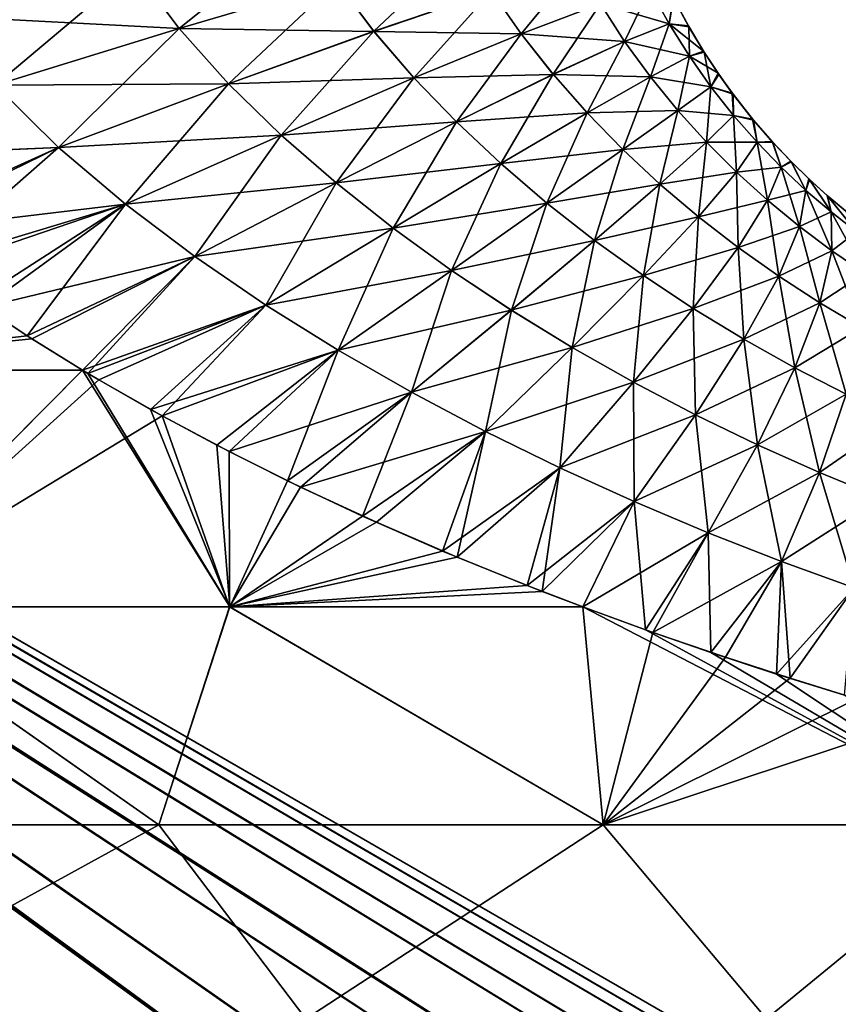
# Model space of a CAD drawing. Header units: metres. Extents: x -31 to 116, y -82 to 82.
# Tile 19 of 256: x 5.51 to 8.02, y -63.92 to -60.9. Entities that reach past the tile are written whole.
import ezdxf

# ---------------------------------------------------------------- set-up
doc = ezdxf.new("R2010")
doc.units = ezdxf.units.M
doc.layers.add('solid_80000000GA_10_1', color=7, linetype='CONTINUOUS')

msp = doc.modelspace()

# ---------------------------------------------------------------- linework, layer by layer
at = {"layer": 'solid_80000000GA_10_1'}
for points in [[(9.311148, -65, 0.267873), (0.283166, -59.787411, 0.043632), (0.282783, -59.785282, 0.003692)], [(9.311148, -65, 0.267873), (0.282783, -59.785282, 0.003692), (0.283044, -59.786739, -0.036404)], [(9.238417, -65, -1.19201), (0.283044, -59.786739, -0.036404), (0.283917, -59.791615, -0.075673)], [(9.238417, -65, -1.19201), (9.311148, -65, 0.267873), (0.283044, -59.786739, -0.036404)], [(9.154608, -65, 1.721159), (0.284129, -59.792816, 0.082672), (0.283166, -59.787411, 0.043632)], [(9.311148, -65, 0.267873), (9.154608, -65, 1.721159), (0.283166, -59.787411, 0.043632)], [(8.938205, -65, -2.622541), (0.283917, -59.791615, -0.075673), (0.285257, -59.799259, -0.113568)], [(8.938205, -65, -2.622541), (9.238417, -65, -1.19201), (0.283917, -59.791615, -0.075673)], [(8.772651, -65, 3.132065), (0.285533, -59.80088, 0.120461), (0.284129, -59.792816, 0.082672)], [(9.154608, -65, 1.721159), (8.772651, -65, 3.132065), (0.284129, -59.792816, 0.082672)], [(8.417905, -65, -3.988496), (0.285257, -59.799259, -0.113568), (0.286903, -59.808956, -0.150187)], [(8.417905, -65, -3.988496), (8.938205, -65, -2.622541), (0.285257, -59.799259, -0.113568)], [(8.174682, -65, 4.465849), (0.287233, -59.810951, 0.156916), (0.285533, -59.80088, 0.120461)], [(8.772651, -65, 3.132065), (8.174682, -65, 4.465849), (0.285533, -59.80088, 0.120461)], [(8.417905, -65, -3.988496), (0.286903, -59.808956, -0.150187), (0.288753, -59.820297, -0.186045)], [(7.375425, -65, 5.689669), (0.290229, -59.829609, 0.212003), (0.287233, -59.810951, 0.156916)], [(8.174682, -65, 4.465849), (7.375425, -65, 5.689669), (0.287233, -59.810951, 0.156916)], [(7.690328, -65, -5.256242), (0.288753, -59.820297, -0.186045), (0.290743, -59.833084, -0.221743)], [(7.690328, -65, -5.256242), (8.417905, -65, -3.988496), (0.288753, -59.820297, -0.186045)], [(7.375425, -65, 5.689669), (0.293254, -59.850292, 0.265393), (0.290229, -59.829609, 0.212003)], [(6.77339, -65, -6.394561), (0.290743, -59.833084, -0.221743), (0.294986, -59.862896, -0.295137)], [(6.77339, -65, -6.394561), (7.690328, -65, -5.256242), (0.290743, -59.833084, -0.221743)], [(6.394561, -65, 6.77339), (0.296235, -59.872536, 0.317186), (0.293254, -59.850292, 0.265393)], [(7.375425, -65, 5.689669), (6.394561, -65, 6.77339), (0.293254, -59.850292, 0.265393)], [(6.77339, -65, -6.394561), (0.294986, -59.862896, -0.295137), (0.299473, -59.899887, -0.37684)], [(6.394561, -65, 6.77339), (5.256242, -65, 7.690328), (0.296235, -59.872536, 0.317186)], [(5.689669, -65, -7.375425), (0.299473, -59.899887, -0.37684), (0.303997, -59.947811, -0.475478)], [(5.689669, -65, -7.375425), (6.77339, -65, -6.394561), (0.299473, -59.899887, -0.37684)], [(4.465849, -65, -8.174682), (5.689669, -65, -7.375425), (0.303997, -59.947811, -0.475478)], [(6.379496, -60.619789, 8.529705), (5.860155, -60.741047, 9.132642), (5.998634, -60.926041, 9.059622)], [(6.482314, -60.782803, 8.46391), (6.379496, -60.619789, 8.529705), (5.998634, -60.926041, 9.059622)], [(6.873075, -60.673321, 7.797102), (6.482314, -60.782803, 8.46391), (6.596299, -60.934517, 8.394507)], [(6.956555, -60.811485, 7.74299), (6.873075, -60.673321, 7.797102), (6.596299, -60.934517, 8.394507)], [(7.222903, -60.729218, 7.041774), (6.956555, -60.811485, 7.74299), (7.047839, -60.942242, 7.686459)], [(7.290975, -60.85059, 7.00645), (7.222903, -60.729218, 7.041774), (7.047839, -60.942242, 7.686459)], [(5.860116, -60.741058, -9.13268), (5.998599, -60.926052, -9.059659), (5.254198, -60.886547, -9.642136)], [(5.860155, -60.741047, 9.132642), (5.254218, -60.886539, 9.642121), (5.433724, -61.099586, 9.569565)], [(5.998634, -60.926041, 9.059622), (5.860155, -60.741047, 9.132642), (5.433724, -61.099586, 9.569565)], [(6.482267, -60.782818, -8.463976), (5.998599, -60.926052, -9.059659), (5.860116, -60.741058, -9.13268)], [(6.482267, -60.782818, -8.463976), (6.596256, -60.934532, -8.394572), (5.998599, -60.926052, -9.059659)], [(6.482314, -60.782803, 8.46391), (5.998634, -60.926041, 9.059622), (6.150316, -61.095512, 8.981527)], [(6.596299, -60.934517, 8.394507), (6.482314, -60.782803, 8.46391), (6.150316, -61.095512, 8.981527)], [(6.956511, -60.811501, -7.743086), (6.596256, -60.934532, -8.394572), (6.482267, -60.782818, -8.463976)], [(6.956511, -60.811501, -7.743086), (7.047798, -60.942257, -7.686552), (6.596256, -60.934532, -8.394572)], [(6.956555, -60.811485, 7.74299), (6.596299, -60.934517, 8.394507), (6.719057, -61.077267, 8.321739)], [(7.047839, -60.942242, 7.686459), (6.956555, -60.811485, 7.74299), (6.719057, -61.077267, 8.321739)], [(7.290939, -60.850601, -7.006574), (7.047798, -60.942257, -7.686552), (6.956511, -60.811501, -7.743086)], [(7.290939, -60.850601, -7.006574), (7.443164, -60.804317, -6.296264), (7.501717, -60.911068, -6.282892)], [(7.443187, -60.804314, 6.29611), (7.290975, -60.85059, 7.00645), (7.364963, -60.965397, 6.968396)], [(7.501737, -60.911064, 6.282743), (7.443187, -60.804314, 6.29611), (7.364963, -60.965397, 6.968396)], [(7.514601, -60.831135, -5.57873), (7.501717, -60.911068, -6.282892), (7.443164, -60.804317, -6.296264)], [(7.501737, -60.911064, 6.282743), (7.515072, -60.832066, 5.578858), (7.443187, -60.804314, 6.29611)], [(7.290939, -60.850601, -7.006574), (7.364931, -60.965412, -6.968516), (7.047798, -60.942257, -7.686552)], [(7.290975, -60.85059, 7.00645), (7.047839, -60.942242, 7.686459), (7.145965, -61.066479, 7.626902)], [(7.364963, -60.965397, 6.968396), (7.290975, -60.85059, 7.00645), (7.145965, -61.066479, 7.626902)], [(7.290939, -60.850601, -7.006574), (7.501717, -60.911068, -6.282892), (7.364931, -60.965412, -6.968516)], [(7.514601, -60.831135, -5.57873), (7.561189, -60.91803, -5.589637), (7.501717, -60.911068, -6.282892)], [(7.501737, -60.911064, 6.282743), (7.562588, -60.920486, 5.589894), (7.515072, -60.832066, 5.578858)], [(7.515072, -60.832066, 5.578858), (7.561189, -60.91803, -5.589637), (7.514601, -60.831135, -5.57873)], [(7.515072, -60.832066, 5.578858), (7.562588, -60.920486, 5.589894), (7.561189, -60.91803, -5.589637)], [(5.998599, -60.926052, -9.059659), (5.433705, -61.09959, -9.56958), (5.254198, -60.886547, -9.642136)], [(7.364931, -60.965412, -6.968516), (7.501717, -60.911068, -6.282892), (7.564236, -61.011066, -6.265513)], [(7.501737, -60.911064, 6.282743), (7.364963, -60.965397, 6.968396), (7.444255, -61.074314, 6.926632)], [(7.564254, -61.011059, 6.26537), (7.501737, -60.911064, 6.282743), (7.444255, -61.074314, 6.926632)], [(7.607214, -60.994949, -5.596648), (7.564236, -61.011066, -6.265513), (7.501717, -60.911068, -6.282892)], [(7.561189, -60.91803, -5.589637), (7.607214, -60.994949, -5.596648), (7.501717, -60.911068, -6.282892)], [(7.564254, -61.011059, 6.26537), (7.562588, -60.920486, 5.589894), (7.501737, -60.911064, 6.282743)], [(5.998599, -60.926052, -9.059659), (6.150283, -61.095524, -8.981565), (5.433705, -61.09959, -9.56958)], [(5.998634, -60.926041, 9.059622), (5.433724, -61.099586, 9.569565), (5.628677, -61.290852, 9.490552)], [(6.150316, -61.095512, 8.981527), (5.998634, -60.926041, 9.059622), (5.628677, -61.290852, 9.490552)], [(6.596256, -60.934532, -8.394572), (6.150283, -61.095524, -8.981565), (5.998599, -60.926052, -9.059659)], [(6.596256, -60.934532, -8.394572), (6.719018, -61.077282, -8.321803), (6.150283, -61.095524, -8.981565)], [(6.596299, -60.934517, 8.394507), (6.150316, -61.095512, 8.981527), (6.31158, -61.252808, 8.898858)], [(6.719057, -61.077267, 8.321739), (6.596299, -60.934517, 8.394507), (6.31158, -61.252808, 8.898858)], [(7.047798, -60.942257, -7.686552), (6.719018, -61.077282, -8.321803), (6.596256, -60.934532, -8.394572)], [(7.047798, -60.942257, -7.686552), (7.145929, -61.066498, -7.626993), (6.719018, -61.077282, -8.321803)], [(7.047839, -60.942242, 7.686459), (6.719057, -61.077267, 8.321739), (6.849152, -61.212265, 8.24532)], [(7.145965, -61.066479, 7.626902), (7.047839, -60.942242, 7.686459), (6.849152, -61.212265, 8.24532)], [(7.364931, -60.965412, -6.968516), (7.145929, -61.066498, -7.626993), (7.047798, -60.942257, -7.686552)], [(7.562588, -60.920486, 5.589894), (7.607214, -60.994949, -5.596648), (7.561189, -60.91803, -5.589637)], [(7.562588, -60.920486, 5.589894), (7.609473, -60.998528, 5.596882), (7.607214, -60.994949, -5.596648)], [(7.564254, -61.011059, 6.26537), (7.609473, -60.998528, 5.596882), (7.562588, -60.920486, 5.589894)], [(7.364931, -60.965412, -6.968516), (7.444227, -61.074329, -6.926748), (7.145929, -61.066498, -7.626993)], [(7.364963, -60.965397, 6.968396), (7.145965, -61.066479, 7.626902), (7.250094, -61.184753, 7.563653)], [(7.444255, -61.074314, 6.926632), (7.364963, -60.965397, 6.968396), (7.250094, -61.184753, 7.563653)], [(7.364931, -60.965412, -6.968516), (7.564236, -61.011066, -6.265513), (7.444227, -61.074329, -6.926748)], [(7.607214, -60.994949, -5.596648), (7.652098, -61.063152, -5.59936), (7.564236, -61.011066, -6.265513)], [(7.630321, -61.104748, 6.242966), (7.609473, -60.998528, 5.596882), (7.564254, -61.011059, 6.26537)], [(7.609473, -60.998528, 5.596882), (7.652098, -61.063152, -5.59936), (7.607214, -60.994949, -5.596648)], [(7.609473, -60.998528, 5.596882), (7.654834, -61.06712, 5.599396), (7.652098, -61.063152, -5.59936)], [(7.630321, -61.104748, 6.242966), (7.654834, -61.06712, 5.599396), (7.609473, -60.998528, 5.596882)], [(7.444227, -61.074329, -6.926748), (7.564236, -61.011066, -6.265513), (7.630306, -61.104759, -6.243104)], [(7.564254, -61.011059, 6.26537), (7.444255, -61.074314, 6.926632), (7.52833, -61.17746, 6.880267)], [(7.630321, -61.104748, 6.242966), (7.564254, -61.011059, 6.26537), (7.52833, -61.17746, 6.880267)], [(7.652098, -61.063152, -5.59936), (7.630306, -61.104759, -6.243104), (7.564236, -61.011066, -6.265513)], [(7.652098, -61.063152, -5.59936), (7.69557, -61.123901, -5.598094), (7.630306, -61.104759, -6.243104)], [(7.654834, -61.06712, 5.599396), (7.69557, -61.123901, -5.598094), (7.652098, -61.063152, -5.59936)], [(6.719018, -61.077282, -8.321803), (6.31155, -61.252823, -8.898895), (6.150283, -61.095524, -8.981565)], [(6.719018, -61.077282, -8.321803), (6.849117, -61.21228, -8.245382), (6.31155, -61.252823, -8.898895)], [(6.719057, -61.077267, 8.321739), (6.31158, -61.252808, 8.898858), (6.480347, -61.399895, 8.811513)], [(6.849152, -61.212265, 8.24532), (6.719057, -61.077267, 8.321739), (6.480347, -61.399895, 8.811513)], [(7.145929, -61.066498, -7.626993), (6.849117, -61.21228, -8.245382), (6.719018, -61.077282, -8.321803)], [(7.145929, -61.066498, -7.626993), (7.250061, -61.184772, -7.563741), (6.849117, -61.21228, -8.245382)], [(7.145965, -61.066479, 7.626902), (6.849152, -61.212265, 8.24532), (6.985391, -61.340309, 8.164831)], [(7.250094, -61.184753, 7.563653), (7.145965, -61.066479, 7.626902), (6.985391, -61.340309, 8.164831)], [(7.444227, -61.074329, -6.926748), (7.250061, -61.184772, -7.563741), (7.145929, -61.066498, -7.626993)], [(7.444227, -61.074329, -6.926748), (7.528306, -61.177479, -6.880379), (7.250061, -61.184772, -7.563741)], [(7.444255, -61.074314, 6.926632), (7.250094, -61.184753, 7.563653), (7.359572, -61.297081, 7.495953)], [(7.52833, -61.17746, 6.880267), (7.444255, -61.074314, 6.926632), (7.359572, -61.297081, 7.495953)], [(7.444227, -61.074329, -6.926748), (7.630306, -61.104759, -6.243104), (7.528306, -61.177479, -6.880379)], [(7.630321, -61.104748, 6.242966), (7.698485, -61.127808, 5.597868), (7.654834, -61.06712, 5.599396)], [(7.654834, -61.06712, 5.599396), (7.698485, -61.127808, 5.597868), (7.69557, -61.123901, -5.598094)], [(5.628677, -61.290852, 9.490552), (5.433724, -61.099586, 9.569565), (4.828922, -61.324772, 9.973366)], [(5.433705, -61.09959, -9.56958), (5.62866, -61.290859, -9.490566), (4.82984, -61.325443, -9.973057)], [(6.150283, -61.095524, -8.981565), (5.62866, -61.290859, -9.490566), (5.433705, -61.09959, -9.56958)], [(6.150283, -61.095524, -8.981565), (6.31155, -61.252823, -8.898895), (5.62866, -61.290859, -9.490566)], [(6.150316, -61.095512, 8.981527), (5.628677, -61.290852, 9.490552), (5.83397, -61.465191, 9.405478)], [(6.31158, -61.252808, 8.898858), (6.150316, -61.095512, 8.981527), (5.83397, -61.465191, 9.405478)], [(7.528306, -61.177479, -6.880379), (7.630306, -61.104759, -6.243104), (7.699519, -61.192516, -6.214689)], [(7.630321, -61.104748, 6.242966), (7.52833, -61.17746, 6.880267), (7.616674, -61.274902, 6.828428)], [(7.69953, -61.192501, 6.214555), (7.630321, -61.104748, 6.242966), (7.616674, -61.274902, 6.828428)], [(7.69557, -61.123901, -5.598094), (7.699519, -61.192516, -6.214689), (7.630306, -61.104759, -6.243104)], [(7.69953, -61.192501, 6.214555), (7.698485, -61.127808, 5.597868), (7.630321, -61.104748, 6.242966)], [(7.69557, -61.123901, -5.598094), (7.758151, -61.203682, -5.589075), (7.699519, -61.192516, -6.214689)], [(7.698485, -61.127808, 5.597868), (7.758151, -61.203682, -5.589075), (7.69557, -61.123901, -5.598094)], [(7.698485, -61.127808, 5.597868), (7.760962, -61.207077, 5.588451), (7.758151, -61.203682, -5.589075)], [(7.69953, -61.192501, 6.214555), (7.760962, -61.207077, 5.588451), (7.698485, -61.127808, 5.597868)], [(7.250061, -61.184772, -7.563741), (6.98536, -61.340328, -8.164891), (6.849117, -61.21228, -8.245382)], [(7.250061, -61.184772, -7.563741), (7.359544, -61.297104, -7.496038), (6.98536, -61.340328, -8.164891)], [(7.250094, -61.184753, 7.563653), (6.985391, -61.340309, 8.164831), (7.126961, -61.461548, 8.079642)], [(7.359572, -61.297081, 7.495953), (7.250094, -61.184753, 7.563653), (7.126961, -61.461548, 8.079642)], [(7.528306, -61.177479, -6.880379), (7.359544, -61.297104, -7.496038), (7.250061, -61.184772, -7.563741)], [(7.528306, -61.177479, -6.880379), (7.616654, -61.274921, -6.828536), (7.359544, -61.297104, -7.496038)], [(7.52833, -61.17746, 6.880267), (7.359572, -61.297081, 7.495953), (7.473766, -61.403439, 7.42304)], [(7.616674, -61.274902, 6.828428), (7.52833, -61.17746, 6.880267), (7.473766, -61.403439, 7.42304)], [(7.528306, -61.177479, -6.880379), (7.699519, -61.192516, -6.214689), (7.616654, -61.274921, -6.828536)], [(6.849117, -61.21228, -8.245382), (6.48032, -61.399906, -8.811549), (6.31155, -61.252823, -8.898895)], [(6.849117, -61.21228, -8.245382), (6.98536, -61.340328, -8.164891), (6.48032, -61.399906, -8.811549)], [(6.849152, -61.212265, 8.24532), (6.480347, -61.399895, 8.811513), (6.65496, -61.538155, 8.719231)], [(6.985391, -61.340309, 8.164831), (6.849152, -61.212265, 8.24532), (6.65496, -61.538155, 8.719231)], [(7.616654, -61.274921, -6.828536), (7.699519, -61.192516, -6.214689), (7.771456, -61.274643, -6.179403)], [(7.69953, -61.192501, 6.214555), (7.616674, -61.274902, 6.828428), (7.708757, -61.366714, 6.770316)], [(7.758151, -61.203682, -5.589075), (7.771456, -61.274643, -6.179403), (7.699519, -61.192516, -6.214689)], [(7.771464, -61.274628, 6.179275), (7.760962, -61.207077, 5.588451), (7.69953, -61.192501, 6.214555)], [(7.771464, -61.274628, 6.179275), (7.69953, -61.192501, 6.214555), (7.708757, -61.366714, 6.770316)], [(7.758151, -61.203682, -5.589075), (7.817777, -61.272594, -5.571809), (7.771456, -61.274643, -6.179403)], [(7.760962, -61.207077, 5.588451), (7.817777, -61.272594, -5.571809), (7.758151, -61.203682, -5.589075)], [(7.760962, -61.207077, 5.588451), (7.820239, -61.275307, 5.57091), (7.817777, -61.272594, -5.571809)], [(7.771464, -61.274628, 6.179275), (7.820239, -61.275307, 5.57091), (7.760962, -61.207077, 5.588451)], [(6.31155, -61.252823, -8.898895), (5.833954, -61.465199, -9.405492), (5.62866, -61.290859, -9.490566)], [(6.31155, -61.252823, -8.898895), (6.48032, -61.399906, -8.811549), (5.833954, -61.465199, -9.405492)], [(6.31158, -61.252808, 8.898858), (5.83397, -61.465191, 9.405478), (6.046742, -61.625713, 9.314255)], [(6.480347, -61.399895, 8.811513), (6.31158, -61.252808, 8.898858), (6.046742, -61.625713, 9.314255)], [(7.616654, -61.274921, -6.828536), (7.473742, -61.403461, -7.423123), (7.359544, -61.297104, -7.496038)], [(7.616654, -61.274921, -6.828536), (7.708742, -61.366734, -6.77042), (7.473742, -61.403461, -7.423123)], [(7.616674, -61.274902, 6.828428), (7.473766, -61.403439, 7.42304), (7.592043, -61.503822, 7.344189)], [(7.708757, -61.366714, 6.770316), (7.616674, -61.274902, 6.828428), (7.592043, -61.503822, 7.344189)], [(7.616654, -61.274921, -6.828536), (7.771456, -61.274643, -6.179403), (7.708742, -61.366734, -6.77042)], [(7.708742, -61.366734, -6.77042), (7.771456, -61.274643, -6.179403), (7.845665, -61.351326, -6.136454)], [(7.771464, -61.274628, 6.179275), (7.708757, -61.366714, 6.770316), (7.804, -61.452862, 6.705184)], [(7.817777, -61.272594, -5.571809), (7.845665, -61.351326, -6.136454), (7.771456, -61.274643, -6.179403)], [(7.845669, -61.351311, 6.136331), (7.820239, -61.275307, 5.57091), (7.771464, -61.274628, 6.179275)], [(7.845669, -61.351311, 6.136331), (7.771464, -61.274628, 6.179275), (7.804, -61.452862, 6.705184)], [(7.817777, -61.272594, -5.571809), (7.875008, -61.333183, -5.546893), (7.845665, -61.351326, -6.136454)], [(7.820239, -61.275307, 5.57091), (7.875008, -61.333183, -5.546893), (7.817777, -61.272594, -5.571809)], [(7.820239, -61.275307, 5.57091), (7.877023, -61.335224, 5.545865), (7.875008, -61.333183, -5.546893)], [(7.845669, -61.351311, 6.136331), (7.877023, -61.335224, 5.545865), (7.820239, -61.275307, 5.57091)], [(5.628677, -61.290852, 9.490552), (4.828922, -61.324772, 9.973366), (5.074369, -61.5401, 9.90036)], [(5.62866, -61.290859, -9.490566), (5.090763, -61.553425, -9.895377), (4.82984, -61.325443, -9.973057)], [(5.628677, -61.290852, 9.490552), (5.074369, -61.5401, 9.90036), (5.217133, -61.651104, 9.856028)], [(5.62866, -61.290859, -9.490566), (5.833954, -61.465199, -9.405492), (5.090763, -61.553425, -9.895377)], [(5.83397, -61.465191, 9.405478), (5.628677, -61.290852, 9.490552), (5.217133, -61.651104, 9.856028)], [(7.359544, -61.297104, -7.496038), (7.126933, -61.461567, -8.079701), (6.98536, -61.340328, -8.164891)], [(7.359544, -61.297104, -7.496038), (7.473742, -61.403461, -7.423123), (7.126933, -61.461567, -8.079701)], [(7.359572, -61.297081, 7.495953), (7.126961, -61.461548, 8.079642), (7.273092, -61.576061, 7.989109)], [(7.473766, -61.403439, 7.42304), (7.359572, -61.297081, 7.495953), (7.273092, -61.576061, 7.989109)], [(7.875008, -61.333183, -5.546893), (7.92165, -61.422619, -6.085143), (7.845665, -61.351326, -6.136454)], [(7.921649, -61.4226, 6.085024), (7.877023, -61.335224, 5.545865), (7.845669, -61.351311, 6.136331)], [(7.875008, -61.333183, -5.546893), (7.930749, -61.387619, -5.514678), (7.92165, -61.422619, -6.085143)], [(7.877023, -61.335224, 5.545865), (7.930749, -61.387619, -5.514678), (7.875008, -61.333183, -5.546893)], [(7.877023, -61.335224, 5.545865), (7.932542, -61.389301, 5.513502), (7.930749, -61.387619, -5.514678)], [(7.921649, -61.4226, 6.085024), (7.932542, -61.389301, 5.513502), (7.877023, -61.335224, 5.545865)], [(6.98536, -61.340328, -8.164891), (6.654935, -61.53817, -8.719267), (6.48032, -61.399906, -8.811549)], [(6.98536, -61.340328, -8.164891), (7.126933, -61.461567, -8.079701), (6.654935, -61.53817, -8.719267)], [(6.985391, -61.340309, 8.164831), (6.65496, -61.538155, 8.719231), (6.834413, -61.668083, 8.621506)], [(7.126961, -61.461548, 8.079642), (6.985391, -61.340309, 8.164831), (6.834413, -61.668083, 8.621506)], [(7.708742, -61.366734, -6.77042), (7.845665, -61.351326, -6.136454), (7.803988, -61.452885, -6.705285)], [(7.803988, -61.452885, -6.705285), (7.845665, -61.351326, -6.136454), (7.92165, -61.422619, -6.085143)], [(7.845669, -61.351311, 6.136331), (7.804, -61.452862, 6.705184), (7.901766, -61.53323, 6.632372)], [(7.921649, -61.4226, 6.085024), (7.845669, -61.351311, 6.136331), (7.901766, -61.53323, 6.632372)], [(7.708742, -61.366734, -6.77042), (7.592023, -61.503845, -7.344268), (7.473742, -61.403461, -7.423123)], [(7.708742, -61.366734, -6.77042), (7.803988, -61.452885, -6.705285), (7.592023, -61.503845, -7.344268)], [(7.708757, -61.366714, 6.770316), (7.592043, -61.503822, 7.344189), (7.713716, -61.598137, 7.258714)], [(7.804, -61.452862, 6.705184), (7.708757, -61.366714, 6.770316), (7.713716, -61.598137, 7.258714)], [(7.998924, -61.488605, 6.02492), (7.932542, -61.389301, 5.513502), (7.921649, -61.4226, 6.085024)], [(7.930749, -61.387619, -5.514678), (7.998929, -61.488625, -6.025033), (7.92165, -61.422619, -6.085143)], [(7.930749, -61.387619, -5.514678), (7.98627, -61.437847, -5.474066), (7.998929, -61.488625, -6.025033)], [(7.932542, -61.389301, 5.513502), (7.98627, -61.437847, -5.474066), (7.930749, -61.387619, -5.514678)], [(7.932542, -61.389301, 5.513502), (7.987923, -61.439285, 5.472717), (7.98627, -61.437847, -5.474066)], [(7.998924, -61.488605, 6.02492), (7.987923, -61.439285, 5.472717), (7.932542, -61.389301, 5.513502)], [(6.48032, -61.399906, -8.811549), (6.046728, -61.625721, -9.31427), (5.833954, -61.465199, -9.405492)], [(6.48032, -61.399906, -8.811549), (6.654935, -61.53817, -8.719267), (6.046728, -61.625721, -9.31427)], [(6.480347, -61.399895, 8.811513), (6.046742, -61.625713, 9.314255), (6.26477, -61.774719, 9.216676)], [(6.65496, -61.538155, 8.719231), (6.480347, -61.399895, 8.811513), (6.26477, -61.774719, 9.216676)], [(7.473742, -61.403461, -7.423123), (7.273068, -61.57608, -7.989167), (7.126933, -61.461567, -8.079701)], [(7.473742, -61.403461, -7.423123), (7.592023, -61.503845, -7.344268), (7.273068, -61.57608, -7.989167)], [(7.473766, -61.403439, 7.42304), (7.273092, -61.576061, 7.989109), (7.423054, -61.683937, 7.892592)], [(7.592043, -61.503822, 7.344189), (7.473766, -61.403439, 7.42304), (7.423054, -61.683937, 7.892592)], [(7.803988, -61.452885, -6.705285), (7.92165, -61.422619, -6.085143), (7.901758, -61.533253, -6.632469)], [(7.901758, -61.533253, -6.632469), (7.92165, -61.422619, -6.085143), (7.998929, -61.488625, -6.025033)], [(7.921649, -61.4226, 6.085024), (7.901766, -61.53323, 6.632372), (8.001433, -61.607811, 6.551445)], [(7.998924, -61.488605, 6.02492), (7.921649, -61.4226, 6.085024), (8.001433, -61.607811, 6.551445)], [(7.803988, -61.452885, -6.705285), (7.7137, -61.59816, -7.258791), (7.592023, -61.503845, -7.344268)], [(7.803988, -61.452885, -6.705285), (7.901758, -61.533253, -6.632469), (7.7137, -61.59816, -7.258791)], [(7.804, -61.452862, 6.705184), (7.713716, -61.598137, 7.258714), (7.838034, -61.686195, 7.166012)], [(7.901766, -61.53323, 6.632372), (7.804, -61.452862, 6.705184), (7.838034, -61.686195, 7.166012)], [(7.98627, -61.437847, -5.474066), (8.077026, -61.549461, -5.955776), (7.998929, -61.488625, -6.025033)], [(7.98627, -61.437847, -5.474066), (8.042862, -61.485336, -5.422843), (8.077026, -61.549461, -5.955776)], [(7.987923, -61.439285, 5.472717), (8.042862, -61.485336, -5.422843), (7.98627, -61.437847, -5.474066)], [(7.987923, -61.439285, 5.472717), (8.044346, -61.486534, 5.421354), (8.042862, -61.485336, -5.422843)], [(8.077017, -61.549438, 5.955666), (8.044346, -61.486534, 5.421354), (7.987923, -61.439285, 5.472717)], [(8.077017, -61.549438, 5.955666), (7.987923, -61.439285, 5.472717), (7.998924, -61.488605, 6.02492)], [(5.833954, -61.465199, -9.405492), (5.239606, -61.667648, -9.848858), (5.090763, -61.553425, -9.895377)], [(5.83397, -61.465191, 9.405478), (5.217133, -61.651104, 9.856028), (5.372303, -61.762325, 9.805853)], [(5.833954, -61.465199, -9.405492), (5.399927, -61.781265, -9.796698), (5.239606, -61.667648, -9.848858)], [(5.83397, -61.465191, 9.405478), (5.372303, -61.762325, 9.805853), (5.532102, -61.868752, 9.751931)], [(5.833954, -61.465199, -9.405492), (6.046728, -61.625721, -9.31427), (5.399927, -61.781265, -9.796698)], [(6.046742, -61.625713, 9.314255), (5.83397, -61.465191, 9.405478), (5.532102, -61.868752, 9.751931)], [(7.126933, -61.461567, -8.079701), (6.834391, -61.668098, -8.621541), (6.654935, -61.53817, -8.719267)], [(7.126933, -61.461567, -8.079701), (7.273068, -61.57608, -7.989167), (6.834391, -61.668098, -8.621541)], [(7.126961, -61.461548, 8.079642), (6.834413, -61.668083, 8.621506), (7.017781, -61.790073, 8.517808)], [(7.273092, -61.576061, 7.989109), (7.126961, -61.461548, 8.079642), (7.017781, -61.790073, 8.517808)], [(7.592023, -61.503845, -7.344268), (7.423033, -61.683956, -7.892648), (7.273068, -61.57608, -7.989167)], [(7.592023, -61.503845, -7.344268), (7.7137, -61.59816, -7.258791), (7.423033, -61.683956, -7.892648)], [(7.592043, -61.503822, 7.344189), (7.423054, -61.683937, 7.892592), (7.576065, -61.785149, 7.789492)], [(7.713716, -61.598137, 7.258714), (7.592043, -61.503822, 7.344189), (7.576065, -61.785149, 7.789492)], [(7.901758, -61.533253, -6.632469), (7.998929, -61.488625, -6.025033), (8.001431, -61.607838, -6.551538)], [(7.998924, -61.488605, 6.02492), (8.001433, -61.607811, 6.551445), (8.10239, -61.676647, 6.462043)], [(8.077017, -61.549438, 5.955666), (7.998924, -61.488605, 6.02492), (8.10239, -61.676647, 6.462043)], [(8.001431, -61.607838, -6.551538), (7.998929, -61.488625, -6.025033), (8.077026, -61.549461, -5.955776)], [(6.654935, -61.53817, -8.719267), (6.264757, -61.774727, -9.21669), (6.046728, -61.625721, -9.31427)], [(6.654935, -61.53817, -8.719267), (6.834391, -61.668098, -8.621541), (6.264757, -61.774727, -9.21669)], [(6.65496, -61.538155, 8.719231), (6.26477, -61.774719, 9.216676), (6.48682, -61.913242, 9.11234)], [(6.834413, -61.668083, 8.621506), (6.65496, -61.538155, 8.719231), (6.48682, -61.913242, 9.11234)], [(7.901758, -61.533253, -6.632469), (7.838022, -61.686222, -7.166086), (7.7137, -61.59816, -7.258791)], [(7.901758, -61.533253, -6.632469), (8.001431, -61.607838, -6.551538), (7.838022, -61.686222, -7.166086)], [(7.901766, -61.53323, 6.632372), (7.838034, -61.686195, 7.166012), (7.964278, -61.767967, 7.065668)], [(8.001433, -61.607811, 6.551445), (7.901766, -61.53323, 6.632372), (7.964278, -61.767967, 7.065668)], [(7.273068, -61.57608, -7.989167), (7.017762, -61.790089, -8.517843), (6.834391, -61.668098, -8.621541)], [(7.273068, -61.57608, -7.989167), (7.423033, -61.683956, -7.892648), (7.017762, -61.790089, -8.517843)], [(7.273092, -61.576061, 7.989109), (7.017781, -61.790073, 8.517808), (7.20423, -61.904453, 8.407605)], [(7.423054, -61.683937, 7.892592), (7.273092, -61.576061, 7.989109), (7.20423, -61.904453, 8.407605)], [(8.001431, -61.607838, -6.551538), (8.077026, -61.549461, -5.955776), (8.102391, -61.676674, -6.462132)], [(7.7137, -61.59816, -7.258791), (7.576047, -61.785172, -7.789546), (7.423033, -61.683956, -7.892648)], [(7.7137, -61.59816, -7.258791), (7.838022, -61.686222, -7.166086), (7.576047, -61.785172, -7.789546)], [(7.713716, -61.598137, 7.258714), (7.576065, -61.785149, 7.789492), (7.73128, -61.879562, 7.67928)], [(7.838034, -61.686195, 7.166012), (7.713716, -61.598137, 7.258714), (7.73128, -61.879562, 7.67928)], [(8.001431, -61.607838, -6.551538), (7.96427, -61.76799, -7.065739), (7.838022, -61.686222, -7.166086)], [(8.001431, -61.607838, -6.551538), (8.102391, -61.676674, -6.462132), (7.96427, -61.76799, -7.065739)], [(8.001433, -61.607811, 6.551445), (7.964278, -61.767967, 7.065668), (8.09174, -61.84346, 6.95733)], [(8.10239, -61.676647, 6.462043), (8.001433, -61.607811, 6.551445), (8.09174, -61.84346, 6.95733)], [(6.046728, -61.625721, -9.31427), (5.54706, -61.878418, -9.746788), (5.399927, -61.781265, -9.796698)], [(6.046742, -61.625713, 9.314255), (5.532102, -61.868752, 9.751931), (5.702551, -61.974735, 9.69174)], [(6.046728, -61.625721, -9.31427), (5.702532, -61.97477, -9.691764), (5.54706, -61.878418, -9.746788)], [(6.046728, -61.625721, -9.31427), (6.264757, -61.774727, -9.21669), (5.702532, -61.97477, -9.691764)], [(6.046742, -61.625713, 9.314255), (5.702551, -61.974735, 9.69174), (5.718831, -61.984497, 9.685842)], [(6.26477, -61.774719, 9.216676), (6.046742, -61.625713, 9.314255), (5.718831, -61.984497, 9.685842)], [(6.834391, -61.668098, -8.621541), (6.486808, -61.91325, -9.112354), (6.264757, -61.774727, -9.21669)], [(6.834391, -61.668098, -8.621541), (7.017762, -61.790089, -8.517843), (6.486808, -61.91325, -9.112354)], [(6.834413, -61.668083, 8.621506), (6.48682, -61.913242, 9.11234), (6.711782, -62.042164, 9.000831)], [(7.017781, -61.790073, 8.517808), (6.834413, -61.668083, 8.621506), (6.711782, -62.042164, 9.000831)], [(7.423033, -61.683956, -7.892648), (7.204213, -61.904469, -8.40764), (7.017762, -61.790089, -8.517843)], [(7.423033, -61.683956, -7.892648), (7.576047, -61.785172, -7.789546), (7.204213, -61.904469, -8.40764)], [(7.423054, -61.683937, 7.892592), (7.20423, -61.904453, 8.407605), (7.39289, -62.011395, 8.290402)], [(7.576065, -61.785149, 7.789492), (7.423054, -61.683937, 7.892592), (7.39289, -62.011395, 8.290402)], [(7.838022, -61.686222, -7.166086), (7.731267, -61.879585, -7.679333), (7.576047, -61.785172, -7.789546)], [(7.838022, -61.686222, -7.166086), (7.96427, -61.76799, -7.065739), (7.731267, -61.879585, -7.679333)], [(7.838034, -61.686195, 7.166012), (7.73128, -61.879562, 7.67928), (7.887915, -61.967175, 7.561593)], [(7.964278, -61.767967, 7.065668), (7.838034, -61.686195, 7.166012), (7.887915, -61.967175, 7.561593)], [(8.102391, -61.676674, -6.462132), (8.091735, -61.843487, -6.957399), (7.96427, -61.76799, -7.065739)], [(4.604827, -61.974766, 10.258884), (5.532102, -61.868752, 9.751931), (5.372303, -61.762325, 9.805853)], [(5.399927, -61.781265, -9.796698), (5.54706, -61.878418, -9.746788), (4.606125, -61.974766, -10.258301)], [(6.264757, -61.774727, -9.21669), (5.752423, -62.004429, -9.673574), (5.702532, -61.97477, -9.691764)], [(6.26477, -61.774719, 9.216676), (5.718831, -61.984497, 9.685842), (5.910275, -62.094875, 9.614347)], [(6.264757, -61.774727, -9.21669), (5.946116, -62.114777, -9.600551), (5.752423, -62.004429, -9.673574)], [(6.48682, -61.913242, 9.11234), (6.26477, -61.774719, 9.216676), (5.910275, -62.094875, 9.614347)], [(6.264757, -61.774727, -9.21669), (6.486808, -61.91325, -9.112354), (5.946116, -62.114777, -9.600551)], [(7.576047, -61.785172, -7.789546), (7.392877, -62.011414, -8.290435), (7.204213, -61.904469, -8.40764)], [(7.576047, -61.785172, -7.789546), (7.731267, -61.879585, -7.679333), (7.392877, -62.011414, -8.290435)], [(7.576065, -61.785149, 7.789492), (7.39289, -62.011395, 8.290402), (7.582834, -62.110916, 8.165777)], [(7.73128, -61.879562, 7.67928), (7.576065, -61.785149, 7.789492), (7.582834, -62.110916, 8.165777)], [(7.96427, -61.76799, -7.065739), (7.887905, -61.967197, -7.561643), (7.731267, -61.879585, -7.679333)], [(7.96427, -61.76799, -7.065739), (8.091735, -61.843487, -6.957399), (7.887905, -61.967197, -7.561643)], [(7.964278, -61.767967, 7.065668), (7.887915, -61.967175, 7.561593), (8.045202, -62.048035, 7.436114)], [(8.09174, -61.84346, 6.95733), (7.964278, -61.767967, 7.065668), (8.045202, -62.048035, 7.436114)], [(7.017762, -61.790089, -8.517843), (6.711772, -62.042171, -9.000845), (6.486808, -61.91325, -9.112354)], [(7.017762, -61.790089, -8.517843), (7.204213, -61.904469, -8.40764), (6.711772, -62.042171, -9.000845)], [(7.017781, -61.790073, 8.517808), (6.711782, -62.042164, 9.000831), (6.938706, -62.162205, 8.881736)], [(7.20423, -61.904453, 8.407605), (7.017781, -61.790073, 8.517808), (6.938706, -62.162205, 8.881736)], [(8.091735, -61.843487, -6.957399), (8.045196, -62.048058, -7.436163), (7.887905, -61.967197, -7.561643)], [(4.604827, -61.974766, 10.258884), (5.702551, -61.974735, 9.69174), (5.532102, -61.868752, 9.751931)], [(5.54706, -61.878418, -9.746788), (5.702532, -61.97477, -9.691764), (4.606125, -61.974766, -10.258301)], [(7.731267, -61.879585, -7.679333), (7.582823, -62.110935, -8.165809), (7.392877, -62.011414, -8.290435)], [(7.731267, -61.879585, -7.679333), (7.887905, -61.967197, -7.561643), (7.582823, -62.110935, -8.165809)], [(7.73128, -61.879562, 7.67928), (7.582834, -62.110916, 8.165777), (7.773231, -62.203117, 8.033446)], [(7.887915, -61.967175, 7.561593), (7.73128, -61.879562, 7.67928), (7.773231, -62.203117, 8.033446)], [(7.204213, -61.904469, -8.40764), (6.938697, -62.162216, -8.88175), (6.711772, -62.042171, -9.000845)], [(7.204213, -61.904469, -8.40764), (7.392877, -62.011414, -8.290435), (6.938697, -62.162216, -8.88175)], [(7.20423, -61.904453, 8.407605), (6.938706, -62.162205, 8.881736), (7.166626, -62.273861, 8.754686)], [(7.39289, -62.011395, 8.290402), (7.20423, -61.904453, 8.407605), (7.166626, -62.273861, 8.754686)], [(6.48682, -61.913242, 9.11234), (5.910275, -62.094875, 9.614347), (6.114099, -62.204678, 9.533886)], [(6.486808, -61.91325, -9.112354), (6.152287, -62.224346, -9.518242), (5.946116, -62.114777, -9.600551)], [(6.48682, -61.913242, 9.11234), (6.114099, -62.204678, 9.533886), (6.331263, -62.313774, 9.442792)], [(6.486808, -61.91325, -9.112354), (6.711772, -62.042171, -9.000845), (6.152287, -62.224346, -9.518242)], [(6.711782, -62.042164, 9.000831), (6.48682, -61.913242, 9.11234), (6.331263, -62.313774, 9.442792)], [(7.887905, -61.967197, -7.561643), (7.773222, -62.203136, -8.033478), (7.582823, -62.110935, -8.165809)], [(7.887905, -61.967197, -7.561643), (8.045196, -62.048058, -7.436163), (7.773222, -62.203136, -8.033478)], [(7.887915, -61.967175, 7.561593), (7.773231, -62.203117, 8.033446), (7.963285, -62.288136, 7.89317)], [(8.045202, -62.048035, 7.436114), (7.887915, -61.967175, 7.561593), (7.963285, -62.288136, 7.89317)], [(4.981839, -62.700283, 10.415566), (5.702551, -61.974735, 9.69174), (4.604827, -61.974766, 10.258884)], [(4.606125, -61.974766, -10.258301), (5.702532, -61.97477, -9.691764), (4.980978, -62.700283, -10.415978)], [(5.702532, -61.97477, -9.691764), (5.752423, -62.004429, -9.673574), (4.980978, -62.700283, -10.415978)], [(4.981839, -62.700283, 10.415566), (6.15429, -62.700283, 9.768698), (5.702551, -61.974735, 9.69174)], [(6.15429, -62.700283, 9.768698), (5.718831, -61.984497, 9.685842), (5.702551, -61.974735, 9.69174)], [(6.15429, -62.700283, 9.768698), (5.910275, -62.094875, 9.614347), (5.718831, -61.984497, 9.685842)], [(5.752423, -62.004429, -9.673574), (5.946116, -62.114777, -9.600551), (4.980978, -62.700283, -10.415978)], [(7.392877, -62.011414, -8.290435), (7.166619, -62.273869, -8.754701), (6.938697, -62.162216, -8.88175)], [(7.392877, -62.011414, -8.290435), (7.582823, -62.110935, -8.165809), (7.166619, -62.273869, -8.754701)], [(7.39289, -62.011395, 8.290402), (7.166626, -62.273861, 8.754686), (7.394527, -62.377388, 8.619398)], [(7.582834, -62.110916, 8.165777), (7.39289, -62.011395, 8.290402), (7.394527, -62.377388, 8.619398)], [(6.711772, -62.042171, -9.000845), (6.371398, -62.333282, -9.4254), (6.152287, -62.224346, -9.518242)], [(6.711782, -62.042164, 9.000831), (6.331263, -62.313774, 9.442792), (6.561629, -62.422127, 9.339964)], [(6.711772, -62.042171, -9.000845), (6.938697, -62.162216, -8.88175), (6.371398, -62.333282, -9.4254)], [(6.938706, -62.162205, 8.881736), (6.711782, -62.042164, 9.000831), (6.561629, -62.422127, 9.339964)], [(8.045196, -62.048058, -7.436163), (7.963278, -62.288151, -7.8932), (7.773222, -62.203136, -8.033478)], [(8.045196, -62.048058, -7.436163), (8.202374, -62.122215, -7.302579), (7.963278, -62.288151, -7.8932)], [(8.045202, -62.048035, 7.436114), (7.963285, -62.288136, 7.89317), (8.1522, -62.3661, 7.744708)], [(5.946116, -62.114777, -9.600551), (6.153183, -62.700283, -9.769395), (4.980978, -62.700283, -10.415978)], [(6.15429, -62.700283, 9.768698), (6.114099, -62.204678, 9.533886), (5.910275, -62.094875, 9.614347)], [(5.946116, -62.114777, -9.600551), (6.152287, -62.224346, -9.518242), (6.153183, -62.700283, -9.769395)], [(7.582823, -62.110935, -8.165809), (7.394521, -62.377396, -8.619411), (7.166619, -62.273869, -8.754701)], [(7.582823, -62.110935, -8.165809), (7.773222, -62.203136, -8.033478), (7.394521, -62.377396, -8.619411)], [(7.582834, -62.110916, 8.165777), (7.394527, -62.377388, 8.619398), (7.621544, -62.473061, 8.475705)], [(7.773231, -62.203117, 8.033446), (7.582834, -62.110916, 8.165777), (7.621544, -62.473061, 8.475705)], [(8.202374, -62.122215, -7.302579), (8.152195, -62.366119, -7.744737), (7.963278, -62.288151, -7.8932)], [(6.938697, -62.162216, -8.88175), (6.604195, -62.441238, -9.320155), (6.371398, -62.333282, -9.4254)], [(6.938706, -62.162205, 8.881736), (6.561629, -62.422127, 9.339964), (6.806612, -62.529274, 9.222787)], [(6.938697, -62.162216, -8.88175), (6.851551, -62.548222, -9.20045), (6.604195, -62.441238, -9.320155)], [(7.166626, -62.273861, 8.754686), (6.938706, -62.162205, 8.881736), (6.806612, -62.529274, 9.222787)], [(6.938697, -62.162216, -8.88175), (7.166619, -62.273869, -8.754701), (6.851551, -62.548222, -9.20045)], [(6.15429, -62.700283, 9.768698), (6.331263, -62.313774, 9.442792), (6.114099, -62.204678, 9.533886)], [(7.773222, -62.203136, -8.033478), (7.621539, -62.473068, -8.475718), (7.394521, -62.377396, -8.619411)], [(7.773222, -62.203136, -8.033478), (7.963278, -62.288151, -7.8932), (7.621539, -62.473068, -8.475718)], [(7.773231, -62.203117, 8.033446), (7.621544, -62.473061, 8.475705), (7.846866, -62.56115, 8.323483)], [(7.963285, -62.288136, 7.89317), (7.773231, -62.203117, 8.033446), (7.846866, -62.56115, 8.323483)], [(6.152287, -62.224346, -9.518242), (6.371398, -62.333282, -9.4254), (6.153183, -62.700283, -9.769395)], [(7.166626, -62.273861, 8.754686), (6.806612, -62.529274, 9.222787), (7.065842, -62.63512, 9.089784)], [(7.166619, -62.273869, -8.754701), (7.11276, -62.653339, -9.064567), (6.851551, -62.548222, -9.20045)], [(7.394527, -62.377388, 8.619398), (7.166626, -62.273861, 8.754686), (7.065842, -62.63512, 9.089784)], [(7.166619, -62.273869, -8.754701), (7.394521, -62.377396, -8.619411), (7.11276, -62.653339, -9.064567)], [(7.963278, -62.288151, -7.8932), (7.846861, -62.561157, -8.323495), (7.621539, -62.473068, -8.475718)], [(7.963278, -62.288151, -7.8932), (8.152195, -62.366119, -7.744737), (7.846861, -62.561157, -8.323495)], [(7.963285, -62.288136, 7.89317), (7.846866, -62.56115, 8.323483), (8.069679, -62.641926, 8.162602)], [(8.1522, -62.3661, 7.744708), (7.963285, -62.288136, 7.89317), (8.069679, -62.641926, 8.162602)], [(6.371398, -62.333282, -9.4254), (6.604195, -62.441238, -9.320155), (6.153183, -62.700283, -9.769395)], [(6.15429, -62.700283, 9.768698), (6.561629, -62.422127, 9.339964), (6.331263, -62.313774, 9.442792)], [(7.394527, -62.377388, 8.619398), (7.065842, -62.63512, 9.089784), (7.236897, -62.700642, 8.996346)], [(7.394521, -62.377396, -8.619411), (7.237436, -62.700832, -8.996039), (7.11276, -62.653339, -9.064567)], [(7.394527, -62.377388, 8.619398), (7.236897, -62.700642, 8.996346), (7.429688, -62.771221, 8.885699)], [(7.394521, -62.377396, -8.619411), (7.621539, -62.473068, -8.475718), (7.237436, -62.700832, -8.996039)], [(7.621544, -62.473061, 8.475705), (7.394527, -62.377388, 8.619398), (7.429688, -62.771221, 8.885699)], [(8.152195, -62.366119, -7.744737), (8.069676, -62.641937, -8.162616), (7.846861, -62.561157, -8.323495)], [(6.15429, -62.700283, 9.768698), (6.806612, -62.529274, 9.222787), (6.561629, -62.422127, 9.339964)], [(6.604195, -62.441238, -9.320155), (6.851551, -62.548222, -9.20045), (6.153183, -62.700283, -9.769395)], [(7.621539, -62.473068, -8.475718), (7.451938, -62.779171, -8.872567), (7.237436, -62.700832, -8.996039)], [(7.621544, -62.473061, 8.475705), (7.429688, -62.771221, 8.885699), (7.629694, -62.840637, 8.764365)], [(7.621539, -62.473068, -8.475718), (7.846861, -62.561157, -8.323495), (7.451938, -62.779171, -8.872567)], [(7.846866, -62.56115, 8.323483), (7.621544, -62.473061, 8.475705), (7.629694, -62.840637, 8.764365)], [(6.15429, -62.700283, 9.768698), (7.065842, -62.63512, 9.089784), (6.806612, -62.529274, 9.222787)], [(6.851551, -62.548222, -9.20045), (7.11276, -62.653339, -9.064567), (6.153183, -62.700283, -9.769395)], [(7.846861, -62.561157, -8.323495), (7.67432, -62.855484, -8.736243), (7.451938, -62.779171, -8.872567)], [(7.846866, -62.56115, 8.323483), (7.629694, -62.840637, 8.764365), (7.831748, -62.906788, 8.634418)], [(7.846861, -62.561157, -8.323495), (7.873055, -62.91996, -8.606995), (7.67432, -62.855484, -8.736243)], [(8.069679, -62.641926, 8.162602), (7.846866, -62.56115, 8.323483), (7.831748, -62.906788, 8.634418)], [(7.846861, -62.561157, -8.323495), (8.069676, -62.641937, -8.162616), (7.873055, -62.91996, -8.606995)], [(6.15429, -62.700283, 9.768698), (7.236897, -62.700642, 8.996346), (7.065842, -62.63512, 9.089784)], [(7.11276, -62.653339, -9.064567), (7.237436, -62.700832, -8.996039), (6.153183, -62.700283, -9.769395)], [(8.069679, -62.641926, 8.162602), (7.831748, -62.906788, 8.634418), (8.040339, -62.971836, 8.492601)], [(8.069676, -62.641937, -8.162616), (8.076905, -62.982864, -8.466866), (7.873055, -62.91996, -8.606995)], [(4.461479, -63.369762, 11.092715), (5.936474, -63.369762, 10.37841), (4.981839, -62.700283, 10.415566)], [(5.936503, -63.369762, -10.378393), (4.461541, -63.369762, -11.09269), (4.980978, -62.700283, -10.415978)], [(5.936503, -63.369762, -10.378393), (4.980978, -62.700283, -10.415978), (6.153183, -62.700283, -9.769395)], [(5.936474, -63.369762, 10.37841), (6.15429, -62.700283, 9.768698), (4.981839, -62.700283, 10.415566)], [(5.936474, -63.369762, 10.37841), (7.299932, -63.369762, 9.469113), (6.15429, -62.700283, 9.768698)], [(7.299933, -63.369762, -9.469112), (5.936503, -63.369762, -10.378393), (6.153183, -62.700283, -9.769395)], [(7.299933, -63.369762, -9.469112), (6.153183, -62.700283, -9.769395), (7.237436, -62.700832, -8.996039)], [(7.299932, -63.369762, 9.469113), (7.236897, -62.700642, 8.996346), (6.15429, -62.700283, 9.768698)], [(8.526237, -63.369762, 8.381908), (7.429688, -62.771221, 8.885699), (7.236897, -62.700642, 8.996346)], [(7.299932, -63.369762, 9.469113), (8.526237, -63.369762, 8.381908), (7.236897, -62.700642, 8.996346)], [(7.299933, -63.369762, -9.469112), (7.237436, -62.700832, -8.996039), (7.451938, -62.779171, -8.872567)], [(7.299933, -63.369762, -9.469112), (7.451938, -62.779171, -8.872567), (7.67432, -62.855484, -8.736243)], [(8.526237, -63.369762, 8.381908), (7.629694, -62.840637, 8.764365), (7.429688, -62.771221, 8.885699)], [(8.526237, -63.369762, 8.381908), (7.831748, -62.906788, 8.634418), (7.629694, -62.840637, 8.764365)], [(7.299933, -63.369762, -9.469112), (7.67432, -62.855484, -8.736243), (7.873055, -62.91996, -8.606995)], [(8.526237, -63.369762, 8.381908), (8.040339, -62.971836, 8.492601), (7.831748, -62.906788, 8.634418)], [(7.299933, -63.369762, -9.469112), (7.873055, -62.91996, -8.606995), (8.076905, -62.982864, -8.466866)], [(7.299933, -63.369762, -9.469112), (8.076905, -62.982864, -8.466866), (8.285504, -63.043407, -8.31453)], [(8.526216, -63.369762, -8.381931), (7.299933, -63.369762, -9.469112), (8.285504, -63.043407, -8.31453)], [(4.852615, -63.964466, 11.481073), (5.936474, -63.369762, 10.37841), (4.461479, -63.369762, 11.092715)], [(4.852615, -63.964466, -11.481073), (4.461541, -63.369762, -11.09269), (5.936503, -63.369762, -10.378393)], [(6.387547, -63.964466, -10.703371), (4.852615, -63.964466, -11.481073), (5.936503, -63.369762, -10.378393)], [(4.852615, -63.964466, 11.481073), (6.387547, -63.964466, 10.703371), (5.936474, -63.369762, 10.37841)], [(6.387547, -63.964466, 10.703371), (7.299932, -63.369762, 9.469113), (5.936474, -63.369762, 10.37841)], [(6.387547, -63.964466, -10.703371), (5.936503, -63.369762, -10.378393), (7.299933, -63.369762, -9.469112)], [(7.800747, -63.964466, -9.72169), (6.387547, -63.964466, -10.703371), (7.299933, -63.369762, -9.469112)], [(6.387547, -63.964466, 10.703371), (7.800747, -63.964466, 9.72169), (7.299932, -63.369762, 9.469113)], [(7.800747, -63.964466, 9.72169), (8.526237, -63.369762, 8.381908), (7.299932, -63.369762, 9.469113)], [(7.800747, -63.964466, -9.72169), (7.299933, -63.369762, -9.469112), (8.526216, -63.369762, -8.381931)], [(9.065285, -63.964466, -8.554737), (7.800747, -63.964466, -9.72169), (8.526216, -63.369762, -8.381931)], [(7.800747, -63.964466, 9.72169), (9.065285, -63.964466, 8.554737), (8.526237, -63.369762, 8.381908)]]:
    msp.add_3dface(points, dxfattribs=at)

doc.saveas('drawing.dxf')
